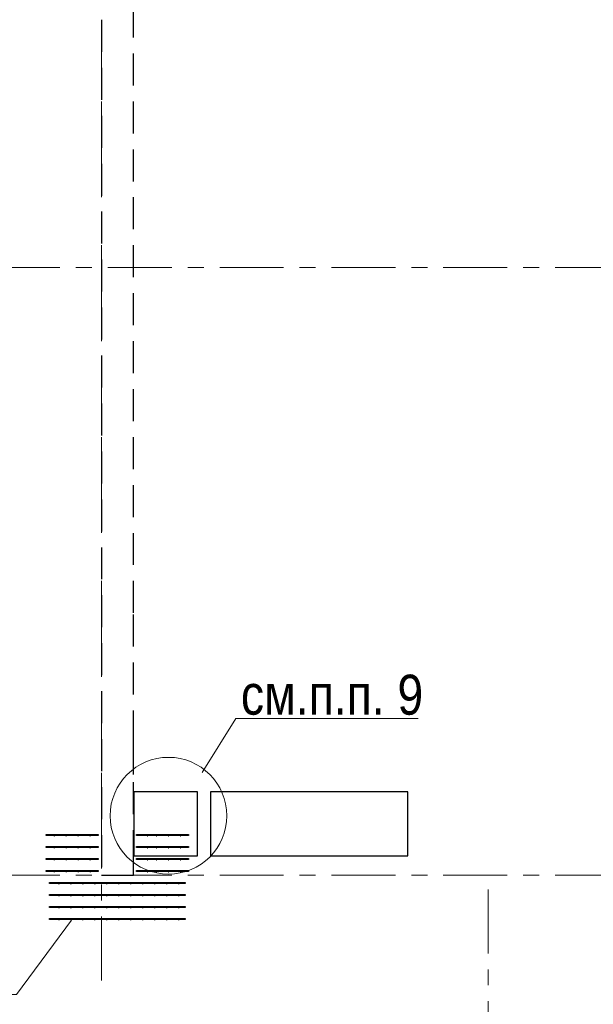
# Model space of a CAD drawing. Header units: metres. Extents: x -38 to 90, y -15 to 21.
# Tile 31 of 129: x 25.52 to 29.11, y 8.19 to 14.35. Entities that reach past the tile are written whole.
import ezdxf

# ---------------------------------------------------------------- set-up
doc = ezdxf.new("R2010")
doc.units = ezdxf.units.M
for name, pattern in [('______11', [0.5, 0.4, -0.05, 0, -0.05]), ('______2', [0.27, 0.2, -0.07]), ('______5', [1.1, 0.8, -0.1, 0.1, -0.1])]:
    doc.linetypes.add(name, pattern=pattern)
for name, color, linetype, lineweight in [('XR$2$Осевая линия (1)', 7, '______5', 13), ('XR$3$Арматурный каркас 01', 4, 'Continuous', 35), ('XR$3$Общий слой (1)_1', 7, 'Continuous', 13), ('XR$3$Перекрытие (1)', 7, 'Continuous', 35), ('XR$3$Текст_ общее_1', 7, 'Continuous', 13), ('XR$3$Фундамент (1)_1', 7, 'Continuous', 35)]:
    doc.layers.add(name, color=color, linetype=linetype, lineweight=lineweight)
doc.layers.add('XR$5$Стена_ бетон несущ.', color=7, linetype='Continuous', lineweight=70, true_color=0xb4b496)
doc.styles.add('ARIAL', font='arial.ttf')

msp = doc.modelspace()

# ---------------------------------------------------------------- hatches: boundary and pattern name
at = {"layer": 'XR$3$Арматурный каркас 01', "linetype": 'Continuous', "lineweight": 50, "transparency": 33554687}
for points in [[(25.737, 9.2432), (25.7368, 9.2444), (25.7362, 9.2454), (25.7352, 9.246), (25.734, 9.2462), (25.7329, 9.246), (25.7319, 9.2454), (25.7313, 9.2444), (25.731, 9.2432), (25.7313, 9.2421), (25.7319, 9.2411), (25.7329, 9.2405), (25.734, 9.2402), (25.7352, 9.2405), (25.7362, 9.2411), (25.7368, 9.2421)], [(25.812, 9.2432), (25.8118, 9.2444), (25.8112, 9.2454), (25.8102, 9.246), (25.809, 9.2462), (25.8079, 9.246), (25.8069, 9.2454), (25.8063, 9.2444), (25.806, 9.2432), (25.8063, 9.2421), (25.8069, 9.2411), (25.8079, 9.2405), (25.809, 9.2402), (25.8102, 9.2405), (25.8112, 9.2411), (25.8118, 9.2421)], [(25.887, 9.2432), (25.8868, 9.2444), (25.8862, 9.2454), (25.8852, 9.246), (25.884, 9.2462), (25.8829, 9.246), (25.8819, 9.2454), (25.8813, 9.2444), (25.881, 9.2432), (25.8813, 9.2421), (25.8819, 9.2411), (25.8829, 9.2405), (25.884, 9.2402), (25.8852, 9.2405), (25.8862, 9.2411), (25.8868, 9.2421)], [(25.962, 9.2432), (25.9618, 9.2444), (25.9612, 9.2454), (25.9602, 9.246), (25.959, 9.2462), (25.9579, 9.246), (25.9569, 9.2454), (25.9563, 9.2444), (25.956, 9.2432), (25.9563, 9.2421), (25.9569, 9.2411), (25.9579, 9.2405), (25.959, 9.2402), (25.9602, 9.2405), (25.9612, 9.2411), (25.9618, 9.2421)], [(26.322, 9.2432), (26.3218, 9.2444), (26.3212, 9.2454), (26.3202, 9.246), (26.319, 9.2462), (26.3179, 9.246), (26.3169, 9.2454), (26.3163, 9.2444), (26.316, 9.2432), (26.3163, 9.2421), (26.3169, 9.2411), (26.3179, 9.2405), (26.319, 9.2402), (26.3202, 9.2405), (26.3212, 9.2411), (26.3218, 9.2421)], [(26.377, 9.2432), (26.3768, 9.2444), (26.3762, 9.2454), (26.3752, 9.246), (26.374, 9.2462), (26.3729, 9.246), (26.3719, 9.2454), (26.3713, 9.2444), (26.371, 9.2432), (26.3713, 9.2421), (26.3719, 9.2411), (26.3729, 9.2405), (26.374, 9.2402), (26.3752, 9.2405), (26.3762, 9.2411), (26.3768, 9.2421)], [(26.452, 9.2432), (26.4518, 9.2444), (26.4512, 9.2454), (26.4502, 9.246), (26.449, 9.2462), (26.4479, 9.246), (26.4469, 9.2454), (26.4463, 9.2444), (26.446, 9.2432), (26.4463, 9.2421), (26.4469, 9.2411), (26.4479, 9.2405), (26.449, 9.2402), (26.4502, 9.2405), (26.4512, 9.2411), (26.4518, 9.2421)], [(26.527, 9.2432), (26.5268, 9.2444), (26.5262, 9.2454), (26.5252, 9.246), (26.524, 9.2462), (26.5229, 9.246), (26.5219, 9.2454), (26.5213, 9.2444), (26.521, 9.2432), (26.5213, 9.2421), (26.5219, 9.2411), (26.5229, 9.2405), (26.524, 9.2402), (26.5252, 9.2405), (26.5262, 9.2411), (26.5268, 9.2421)], [(25.737, 9.1682), (25.7368, 9.1694), (25.7362, 9.1704), (25.7352, 9.171), (25.734, 9.1712), (25.7329, 9.171), (25.7319, 9.1704), (25.7313, 9.1694), (25.731, 9.1682), (25.7313, 9.1671), (25.7319, 9.1661), (25.7329, 9.1655), (25.734, 9.1652), (25.7352, 9.1655), (25.7362, 9.1661), (25.7368, 9.1671)], [(25.812, 9.1682), (25.8118, 9.1694), (25.8112, 9.1704), (25.8102, 9.171), (25.809, 9.1712), (25.8079, 9.171), (25.8069, 9.1704), (25.8063, 9.1694), (25.806, 9.1682), (25.8063, 9.1671), (25.8069, 9.1661), (25.8079, 9.1655), (25.809, 9.1652), (25.8102, 9.1655), (25.8112, 9.1661), (25.8118, 9.1671)], [(25.887, 9.1682), (25.8868, 9.1694), (25.8862, 9.1704), (25.8852, 9.171), (25.884, 9.1712), (25.8829, 9.171), (25.8819, 9.1704), (25.8813, 9.1694), (25.881, 9.1682), (25.8813, 9.1671), (25.8819, 9.1661), (25.8829, 9.1655), (25.884, 9.1652), (25.8852, 9.1655), (25.8862, 9.1661), (25.8868, 9.1671)], [(25.962, 9.1682), (25.9618, 9.1694), (25.9612, 9.1704), (25.9602, 9.171), (25.959, 9.1712), (25.9579, 9.171), (25.9569, 9.1704), (25.9563, 9.1694), (25.956, 9.1682), (25.9563, 9.1671), (25.9569, 9.1661), (25.9579, 9.1655), (25.959, 9.1652), (25.9602, 9.1655), (25.9612, 9.1661), (25.9618, 9.1671)], [(26.322, 9.1682), (26.3218, 9.1694), (26.3212, 9.1704), (26.3202, 9.171), (26.319, 9.1712), (26.3179, 9.171), (26.3169, 9.1704), (26.3163, 9.1694), (26.316, 9.1682), (26.3163, 9.1671), (26.3169, 9.1661), (26.3179, 9.1655), (26.319, 9.1652), (26.3202, 9.1655), (26.3212, 9.1661), (26.3218, 9.1671)], [(26.377, 9.1682), (26.3768, 9.1694), (26.3762, 9.1704), (26.3752, 9.171), (26.374, 9.1712), (26.3729, 9.171), (26.3719, 9.1704), (26.3713, 9.1694), (26.371, 9.1682), (26.3713, 9.1671), (26.3719, 9.1661), (26.3729, 9.1655), (26.374, 9.1652), (26.3752, 9.1655), (26.3762, 9.1661), (26.3768, 9.1671)], [(26.452, 9.1682), (26.4518, 9.1694), (26.4512, 9.1704), (26.4502, 9.171), (26.449, 9.1712), (26.4479, 9.171), (26.4469, 9.1704), (26.4463, 9.1694), (26.446, 9.1682), (26.4463, 9.1671), (26.4469, 9.1661), (26.4479, 9.1655), (26.449, 9.1652), (26.4502, 9.1655), (26.4512, 9.1661), (26.4518, 9.1671)], [(26.527, 9.1682), (26.5268, 9.1694), (26.5262, 9.1704), (26.5252, 9.171), (26.524, 9.1712), (26.5229, 9.171), (26.5219, 9.1704), (26.5213, 9.1694), (26.521, 9.1682), (26.5213, 9.1671), (26.5219, 9.1661), (26.5229, 9.1655), (26.524, 9.1652), (26.5252, 9.1655), (26.5262, 9.1661), (26.5268, 9.1671)], [(25.737, 9.0932), (25.7368, 9.0944), (25.7362, 9.0954), (25.7352, 9.096), (25.734, 9.0962), (25.7329, 9.096), (25.7319, 9.0954), (25.7313, 9.0944), (25.731, 9.0932), (25.7313, 9.0921), (25.7319, 9.0911), (25.7329, 9.0905), (25.734, 9.0902), (25.7352, 9.0905), (25.7362, 9.0911), (25.7368, 9.0921)], [(25.812, 9.0932), (25.8118, 9.0944), (25.8112, 9.0954), (25.8102, 9.096), (25.809, 9.0962), (25.8079, 9.096), (25.8069, 9.0954), (25.8063, 9.0944), (25.806, 9.0932), (25.8063, 9.0921), (25.8069, 9.0911), (25.8079, 9.0905), (25.809, 9.0902), (25.8102, 9.0905), (25.8112, 9.0911), (25.8118, 9.0921)], [(25.887, 9.0932), (25.8868, 9.0944), (25.8862, 9.0954), (25.8852, 9.096), (25.884, 9.0962), (25.8829, 9.096), (25.8819, 9.0954), (25.8813, 9.0944), (25.881, 9.0932), (25.8813, 9.0921), (25.8819, 9.0911), (25.8829, 9.0905), (25.884, 9.0902), (25.8852, 9.0905), (25.8862, 9.0911), (25.8868, 9.0921)], [(25.962, 9.0932), (25.9618, 9.0944), (25.9612, 9.0954), (25.9602, 9.096), (25.959, 9.0962), (25.9579, 9.096), (25.9569, 9.0954), (25.9563, 9.0944), (25.956, 9.0932), (25.9563, 9.0921), (25.9569, 9.0911), (25.9579, 9.0905), (25.959, 9.0902), (25.9602, 9.0905), (25.9612, 9.0911), (25.9618, 9.0921)], [(26.322, 9.0932), (26.3218, 9.0944), (26.3212, 9.0954), (26.3202, 9.096), (26.319, 9.0962), (26.3179, 9.096), (26.3169, 9.0954), (26.3163, 9.0944), (26.316, 9.0932), (26.3163, 9.0921), (26.3169, 9.0911), (26.3179, 9.0905), (26.319, 9.0902), (26.3202, 9.0905), (26.3212, 9.0911), (26.3218, 9.0921)], [(26.377, 9.0932), (26.3768, 9.0944), (26.3762, 9.0954), (26.3752, 9.096), (26.374, 9.0962), (26.3729, 9.096), (26.3719, 9.0954), (26.3713, 9.0944), (26.371, 9.0932), (26.3713, 9.0921), (26.3719, 9.0911), (26.3729, 9.0905), (26.374, 9.0902), (26.3752, 9.0905), (26.3762, 9.0911), (26.3768, 9.0921)], [(26.452, 9.0932), (26.4518, 9.0944), (26.4512, 9.0954), (26.4502, 9.096), (26.449, 9.0962), (26.4479, 9.096), (26.4469, 9.0954), (26.4463, 9.0944), (26.446, 9.0932), (26.4463, 9.0921), (26.4469, 9.0911), (26.4479, 9.0905), (26.449, 9.0902), (26.4502, 9.0905), (26.4512, 9.0911), (26.4518, 9.0921)], [(26.527, 9.0932), (26.5268, 9.0944), (26.5262, 9.0954), (26.5252, 9.096), (26.524, 9.0962), (26.5229, 9.096), (26.5219, 9.0954), (26.5213, 9.0944), (26.521, 9.0932), (26.5213, 9.0921), (26.5219, 9.0911), (26.5229, 9.0905), (26.524, 9.0902), (26.5252, 9.0905), (26.5262, 9.0911), (26.5268, 9.0921)], [(25.737, 9.0182), (25.7368, 9.0194), (25.7362, 9.0204), (25.7352, 9.021), (25.734, 9.0212), (25.7329, 9.021), (25.7319, 9.0204), (25.7313, 9.0194), (25.731, 9.0182), (25.7313, 9.0171), (25.7319, 9.0161), (25.7329, 9.0155), (25.734, 9.0152), (25.7352, 9.0155), (25.7362, 9.0161), (25.7368, 9.0171)], [(25.812, 9.0182), (25.8118, 9.0194), (25.8112, 9.0204), (25.8102, 9.021), (25.809, 9.0212), (25.8079, 9.021), (25.8069, 9.0204), (25.8063, 9.0194), (25.806, 9.0182), (25.8063, 9.0171), (25.8069, 9.0161), (25.8079, 9.0155), (25.809, 9.0152), (25.8102, 9.0155), (25.8112, 9.0161), (25.8118, 9.0171)], [(25.887, 9.0182), (25.8868, 9.0194), (25.8862, 9.0204), (25.8852, 9.021), (25.884, 9.0212), (25.8829, 9.021), (25.8819, 9.0204), (25.8813, 9.0194), (25.881, 9.0182), (25.8813, 9.0171), (25.8819, 9.0161), (25.8829, 9.0155), (25.884, 9.0152), (25.8852, 9.0155), (25.8862, 9.0161), (25.8868, 9.0171)], [(25.962, 9.0182), (25.9618, 9.0194), (25.9612, 9.0204), (25.9602, 9.021), (25.959, 9.0212), (25.9579, 9.021), (25.9569, 9.0204), (25.9563, 9.0194), (25.956, 9.0182), (25.9563, 9.0171), (25.9569, 9.0161), (25.9579, 9.0155), (25.959, 9.0152), (25.9602, 9.0155), (25.9612, 9.0161), (25.9618, 9.0171)], [(26.322, 9.0182), (26.3218, 9.0194), (26.3212, 9.0204), (26.3202, 9.021), (26.319, 9.0212), (26.3179, 9.021), (26.3169, 9.0204), (26.3163, 9.0194), (26.316, 9.0182), (26.3163, 9.0171), (26.3169, 9.0161), (26.3179, 9.0155), (26.319, 9.0152), (26.3202, 9.0155), (26.3212, 9.0161), (26.3218, 9.0171)], [(26.377, 9.0182), (26.3768, 9.0194), (26.3762, 9.0204), (26.3752, 9.021), (26.374, 9.0212), (26.3729, 9.021), (26.3719, 9.0204), (26.3713, 9.0194), (26.371, 9.0182), (26.3713, 9.0171), (26.3719, 9.0161), (26.3729, 9.0155), (26.374, 9.0152), (26.3752, 9.0155), (26.3762, 9.0161), (26.3768, 9.0171)], [(26.452, 9.0182), (26.4518, 9.0194), (26.4512, 9.0204), (26.4502, 9.021), (26.449, 9.0212), (26.4479, 9.021), (26.4469, 9.0204), (26.4463, 9.0194), (26.446, 9.0182), (26.4463, 9.0171), (26.4469, 9.0161), (26.4479, 9.0155), (26.449, 9.0152), (26.4502, 9.0155), (26.4512, 9.0161), (26.4518, 9.0171)], [(26.527, 9.0182), (26.5268, 9.0194), (26.5262, 9.0204), (26.5252, 9.021), (26.524, 9.0212), (26.5229, 9.021), (26.5219, 9.0204), (26.5213, 9.0194), (26.521, 9.0182), (26.5213, 9.0171), (26.5219, 9.0161), (26.5229, 9.0155), (26.524, 9.0152), (26.5252, 9.0155), (26.5262, 9.0161), (26.5268, 9.0171)], [(25.767, 8.9432), (25.7668, 8.9444), (25.7662, 8.9454), (25.7652, 8.946), (25.764, 8.9462), (25.7629, 8.946), (25.7619, 8.9454), (25.7613, 8.9444), (25.761, 8.9432), (25.7613, 8.9421), (25.7619, 8.9411), (25.7629, 8.9405), (25.764, 8.9402), (25.7652, 8.9405), (25.7662, 8.9411), (25.7668, 8.9421)], [(25.842, 8.9432), (25.8418, 8.9444), (25.8412, 8.9454), (25.8402, 8.946), (25.839, 8.9462), (25.8379, 8.946), (25.8369, 8.9454), (25.8363, 8.9444), (25.836, 8.9432), (25.8363, 8.9421), (25.8369, 8.9411), (25.8379, 8.9405), (25.839, 8.9402), (25.8402, 8.9405), (25.8412, 8.9411), (25.8418, 8.9421)], [(25.917, 8.9432), (25.9168, 8.9444), (25.9162, 8.9454), (25.9152, 8.946), (25.914, 8.9462), (25.9129, 8.946), (25.9119, 8.9454), (25.9113, 8.9444), (25.911, 8.9432), (25.9113, 8.9421), (25.9119, 8.9411), (25.9129, 8.9405), (25.914, 8.9402), (25.9152, 8.9405), (25.9162, 8.9411), (25.9168, 8.9421)], [(25.992, 8.9432), (25.9918, 8.9444), (25.9912, 8.9454), (25.9902, 8.946), (25.989, 8.9462), (25.9879, 8.946), (25.9869, 8.9454), (25.9863, 8.9444), (25.986, 8.9432), (25.9863, 8.9421), (25.9869, 8.9411), (25.9879, 8.9405), (25.989, 8.9402), (25.9902, 8.9405), (25.9912, 8.9411), (25.9918, 8.9421)], [(26.067, 8.9432), (26.0668, 8.9444), (26.0662, 8.9454), (26.0652, 8.946), (26.064, 8.9462), (26.0629, 8.946), (26.0619, 8.9454), (26.0613, 8.9444), (26.061, 8.9432), (26.0613, 8.9421), (26.0619, 8.9411), (26.0629, 8.9405), (26.064, 8.9402), (26.0652, 8.9405), (26.0662, 8.9411), (26.0668, 8.9421)], [(26.142, 8.9432), (26.1418, 8.9444), (26.1412, 8.9454), (26.1402, 8.946), (26.139, 8.9462), (26.1379, 8.946), (26.1369, 8.9454), (26.1363, 8.9444), (26.136, 8.9432), (26.1363, 8.9421), (26.1369, 8.9411), (26.1379, 8.9405), (26.139, 8.9402), (26.1402, 8.9405), (26.1412, 8.9411), (26.1418, 8.9421)], [(26.217, 8.9432), (26.2168, 8.9444), (26.2162, 8.9454), (26.2152, 8.946), (26.214, 8.9462), (26.2129, 8.946), (26.2119, 8.9454), (26.2113, 8.9444), (26.211, 8.9432), (26.2113, 8.9421), (26.2119, 8.9411), (26.2129, 8.9405), (26.214, 8.9402), (26.2152, 8.9405), (26.2162, 8.9411), (26.2168, 8.9421)], [(26.292, 8.9432), (26.2918, 8.9444), (26.2912, 8.9454), (26.2902, 8.946), (26.289, 8.9462), (26.2879, 8.946), (26.2869, 8.9454), (26.2863, 8.9444), (26.286, 8.9432), (26.2863, 8.9421), (26.2869, 8.9411), (26.2879, 8.9405), (26.289, 8.9402), (26.2902, 8.9405), (26.2912, 8.9411), (26.2918, 8.9421)], [(26.367, 8.9432), (26.3668, 8.9444), (26.3662, 8.9454), (26.3652, 8.946), (26.364, 8.9462), (26.3629, 8.946), (26.3619, 8.9454), (26.3613, 8.9444), (26.361, 8.9432), (26.3613, 8.9421), (26.3619, 8.9411), (26.3629, 8.9405), (26.364, 8.9402), (26.3652, 8.9405), (26.3662, 8.9411), (26.3668, 8.9421)], [(26.442, 8.9432), (26.4418, 8.9444), (26.4412, 8.9454), (26.4402, 8.946), (26.439, 8.9462), (26.4379, 8.946), (26.4369, 8.9454), (26.4363, 8.9444), (26.436, 8.9432), (26.4363, 8.9421), (26.4369, 8.9411), (26.4379, 8.9405), (26.439, 8.9402), (26.4402, 8.9405), (26.4412, 8.9411), (26.4418, 8.9421)], [(26.517, 8.9432), (26.5168, 8.9444), (26.5162, 8.9454), (26.5152, 8.946), (26.514, 8.9462), (26.5129, 8.946), (26.5119, 8.9454), (26.5113, 8.9444), (26.511, 8.9432), (26.5113, 8.9421), (26.5119, 8.9411), (26.5129, 8.9405), (26.514, 8.9402), (26.5152, 8.9405), (26.5162, 8.9411), (26.5168, 8.9421)], [(25.767, 8.8682), (25.7668, 8.8694), (25.7662, 8.8704), (25.7652, 8.871), (25.764, 8.8712), (25.7629, 8.871), (25.7619, 8.8704), (25.7613, 8.8694), (25.761, 8.8682), (25.7613, 8.8671), (25.7619, 8.8661), (25.7629, 8.8655), (25.764, 8.8652), (25.7652, 8.8655), (25.7662, 8.8661), (25.7668, 8.8671)], [(25.842, 8.8682), (25.8418, 8.8694), (25.8412, 8.8704), (25.8402, 8.871), (25.839, 8.8712), (25.8379, 8.871), (25.8369, 8.8704), (25.8363, 8.8694), (25.836, 8.8682), (25.8363, 8.8671), (25.8369, 8.8661), (25.8379, 8.8655), (25.839, 8.8652), (25.8402, 8.8655), (25.8412, 8.8661), (25.8418, 8.8671)], [(25.917, 8.8682), (25.9168, 8.8694), (25.9162, 8.8704), (25.9152, 8.871), (25.914, 8.8712), (25.9129, 8.871), (25.9119, 8.8704), (25.9113, 8.8694), (25.911, 8.8682), (25.9113, 8.8671), (25.9119, 8.8661), (25.9129, 8.8655), (25.914, 8.8652), (25.9152, 8.8655), (25.9162, 8.8661), (25.9168, 8.8671)], [(25.992, 8.8682), (25.9918, 8.8694), (25.9912, 8.8704), (25.9902, 8.871), (25.989, 8.8712), (25.9879, 8.871), (25.9869, 8.8704), (25.9863, 8.8694), (25.986, 8.8682), (25.9863, 8.8671), (25.9869, 8.8661), (25.9879, 8.8655), (25.989, 8.8652), (25.9902, 8.8655), (25.9912, 8.8661), (25.9918, 8.8671)], [(26.067, 8.8682), (26.0668, 8.8694), (26.0662, 8.8704), (26.0652, 8.871), (26.064, 8.8712), (26.0629, 8.871), (26.0619, 8.8704), (26.0613, 8.8694), (26.061, 8.8682), (26.0613, 8.8671), (26.0619, 8.8661), (26.0629, 8.8655), (26.064, 8.8652), (26.0652, 8.8655), (26.0662, 8.8661), (26.0668, 8.8671)], [(26.142, 8.8682), (26.1418, 8.8694), (26.1412, 8.8704), (26.1402, 8.871), (26.139, 8.8712), (26.1379, 8.871), (26.1369, 8.8704), (26.1363, 8.8694), (26.136, 8.8682), (26.1363, 8.8671), (26.1369, 8.8661), (26.1379, 8.8655), (26.139, 8.8652), (26.1402, 8.8655), (26.1412, 8.8661), (26.1418, 8.8671)], [(26.217, 8.8682), (26.2168, 8.8694), (26.2162, 8.8704), (26.2152, 8.871), (26.214, 8.8712), (26.2129, 8.871), (26.2119, 8.8704), (26.2113, 8.8694), (26.211, 8.8682), (26.2113, 8.8671), (26.2119, 8.8661), (26.2129, 8.8655), (26.214, 8.8652), (26.2152, 8.8655), (26.2162, 8.8661), (26.2168, 8.8671)], [(26.292, 8.8682), (26.2918, 8.8694), (26.2912, 8.8704), (26.2902, 8.871), (26.289, 8.8712), (26.2879, 8.871), (26.2869, 8.8704), (26.2863, 8.8694), (26.286, 8.8682), (26.2863, 8.8671), (26.2869, 8.8661), (26.2879, 8.8655), (26.289, 8.8652), (26.2902, 8.8655), (26.2912, 8.8661), (26.2918, 8.8671)], [(26.367, 8.8682), (26.3668, 8.8694), (26.3662, 8.8704), (26.3652, 8.871), (26.364, 8.8712), (26.3629, 8.871), (26.3619, 8.8704), (26.3613, 8.8694), (26.361, 8.8682), (26.3613, 8.8671), (26.3619, 8.8661), (26.3629, 8.8655), (26.364, 8.8652), (26.3652, 8.8655), (26.3662, 8.8661), (26.3668, 8.8671)], [(26.442, 8.8682), (26.4418, 8.8694), (26.4412, 8.8704), (26.4402, 8.871), (26.439, 8.8712), (26.4379, 8.871), (26.4369, 8.8704), (26.4363, 8.8694), (26.436, 8.8682), (26.4363, 8.8671), (26.4369, 8.8661), (26.4379, 8.8655), (26.439, 8.8652), (26.4402, 8.8655), (26.4412, 8.8661), (26.4418, 8.8671)], [(26.517, 8.8682), (26.5168, 8.8694), (26.5162, 8.8704), (26.5152, 8.871), (26.514, 8.8712), (26.5129, 8.871), (26.5119, 8.8704), (26.5113, 8.8694), (26.511, 8.8682), (26.5113, 8.8671), (26.5119, 8.8661), (26.5129, 8.8655), (26.514, 8.8652), (26.5152, 8.8655), (26.5162, 8.8661), (26.5168, 8.8671)], [(25.767, 8.7932), (25.7668, 8.7944), (25.7662, 8.7954), (25.7652, 8.796), (25.764, 8.7962), (25.7629, 8.796), (25.7619, 8.7954), (25.7613, 8.7944), (25.761, 8.7932), (25.7613, 8.7921), (25.7619, 8.7911), (25.7629, 8.7905), (25.764, 8.7902), (25.7652, 8.7905), (25.7662, 8.7911), (25.7668, 8.7921)], [(25.842, 8.7932), (25.8418, 8.7944), (25.8412, 8.7954), (25.8402, 8.796), (25.839, 8.7962), (25.8379, 8.796), (25.8369, 8.7954), (25.8363, 8.7944), (25.836, 8.7932), (25.8363, 8.7921), (25.8369, 8.7911), (25.8379, 8.7905), (25.839, 8.7902), (25.8402, 8.7905), (25.8412, 8.7911), (25.8418, 8.7921)], [(25.917, 8.7932), (25.9168, 8.7944), (25.9162, 8.7954), (25.9152, 8.796), (25.914, 8.7962), (25.9129, 8.796), (25.9119, 8.7954), (25.9113, 8.7944), (25.911, 8.7932), (25.9113, 8.7921), (25.9119, 8.7911), (25.9129, 8.7905), (25.914, 8.7902), (25.9152, 8.7905), (25.9162, 8.7911), (25.9168, 8.7921)], [(25.992, 8.7932), (25.9918, 8.7944), (25.9912, 8.7954), (25.9902, 8.796), (25.989, 8.7962), (25.9879, 8.796), (25.9869, 8.7954), (25.9863, 8.7944), (25.986, 8.7932), (25.9863, 8.7921), (25.9869, 8.7911), (25.9879, 8.7905), (25.989, 8.7902), (25.9902, 8.7905), (25.9912, 8.7911), (25.9918, 8.7921)], [(26.067, 8.7932), (26.0668, 8.7944), (26.0662, 8.7954), (26.0652, 8.796), (26.064, 8.7962), (26.0629, 8.796), (26.0619, 8.7954), (26.0613, 8.7944), (26.061, 8.7932), (26.0613, 8.7921), (26.0619, 8.7911), (26.0629, 8.7905), (26.064, 8.7902), (26.0652, 8.7905), (26.0662, 8.7911), (26.0668, 8.7921)], [(26.142, 8.7932), (26.1418, 8.7944), (26.1412, 8.7954), (26.1402, 8.796), (26.139, 8.7962), (26.1379, 8.796), (26.1369, 8.7954), (26.1363, 8.7944), (26.136, 8.7932), (26.1363, 8.7921), (26.1369, 8.7911), (26.1379, 8.7905), (26.139, 8.7902), (26.1402, 8.7905), (26.1412, 8.7911), (26.1418, 8.7921)], [(26.217, 8.7932), (26.2168, 8.7944), (26.2162, 8.7954), (26.2152, 8.796), (26.214, 8.7962), (26.2129, 8.796), (26.2119, 8.7954), (26.2113, 8.7944), (26.211, 8.7932), (26.2113, 8.7921), (26.2119, 8.7911), (26.2129, 8.7905), (26.214, 8.7902), (26.2152, 8.7905), (26.2162, 8.7911), (26.2168, 8.7921)], [(26.292, 8.7932), (26.2918, 8.7944), (26.2912, 8.7954), (26.2902, 8.796), (26.289, 8.7962), (26.2879, 8.796), (26.2869, 8.7954), (26.2863, 8.7944), (26.286, 8.7932), (26.2863, 8.7921), (26.2869, 8.7911), (26.2879, 8.7905), (26.289, 8.7902), (26.2902, 8.7905), (26.2912, 8.7911), (26.2918, 8.7921)], [(26.367, 8.7932), (26.3668, 8.7944), (26.3662, 8.7954), (26.3652, 8.796), (26.364, 8.7962), (26.3629, 8.796), (26.3619, 8.7954), (26.3613, 8.7944), (26.361, 8.7932), (26.3613, 8.7921), (26.3619, 8.7911), (26.3629, 8.7905), (26.364, 8.7902), (26.3652, 8.7905), (26.3662, 8.7911), (26.3668, 8.7921)], [(26.442, 8.7932), (26.4418, 8.7944), (26.4412, 8.7954), (26.4402, 8.796), (26.439, 8.7962), (26.4379, 8.796), (26.4369, 8.7954), (26.4363, 8.7944), (26.436, 8.7932), (26.4363, 8.7921), (26.4369, 8.7911), (26.4379, 8.7905), (26.439, 8.7902), (26.4402, 8.7905), (26.4412, 8.7911), (26.4418, 8.7921)], [(26.517, 8.7932), (26.5168, 8.7944), (26.5162, 8.7954), (26.5152, 8.796), (26.514, 8.7962), (26.5129, 8.796), (26.5119, 8.7954), (26.5113, 8.7944), (26.511, 8.7932), (26.5113, 8.7921), (26.5119, 8.7911), (26.5129, 8.7905), (26.514, 8.7902), (26.5152, 8.7905), (26.5162, 8.7911), (26.5168, 8.7921)], [(25.767, 8.7182), (25.7668, 8.7194), (25.7662, 8.7204), (25.7652, 8.721), (25.764, 8.7212), (25.7629, 8.721), (25.7619, 8.7204), (25.7613, 8.7194), (25.761, 8.7182), (25.7613, 8.7171), (25.7619, 8.7161), (25.7629, 8.7155), (25.764, 8.7152), (25.7652, 8.7155), (25.7662, 8.7161), (25.7668, 8.7171)], [(25.842, 8.7182), (25.8418, 8.7194), (25.8412, 8.7204), (25.8402, 8.721), (25.839, 8.7212), (25.8379, 8.721), (25.8369, 8.7204), (25.8363, 8.7194), (25.836, 8.7182), (25.8363, 8.7171), (25.8369, 8.7161), (25.8379, 8.7155), (25.839, 8.7152), (25.8402, 8.7155), (25.8412, 8.7161), (25.8418, 8.7171)], [(25.917, 8.7182), (25.9168, 8.7194), (25.9162, 8.7204), (25.9152, 8.721), (25.914, 8.7212), (25.9129, 8.721), (25.9119, 8.7204), (25.9113, 8.7194), (25.911, 8.7182), (25.9113, 8.7171), (25.9119, 8.7161), (25.9129, 8.7155), (25.914, 8.7152), (25.9152, 8.7155), (25.9162, 8.7161), (25.9168, 8.7171)], [(25.992, 8.7182), (25.9918, 8.7194), (25.9912, 8.7204), (25.9902, 8.721), (25.989, 8.7212), (25.9879, 8.721), (25.9869, 8.7204), (25.9863, 8.7194), (25.986, 8.7182), (25.9863, 8.7171), (25.9869, 8.7161), (25.9879, 8.7155), (25.989, 8.7152), (25.9902, 8.7155), (25.9912, 8.7161), (25.9918, 8.7171)], [(26.067, 8.7182), (26.0668, 8.7194), (26.0662, 8.7204), (26.0652, 8.721), (26.064, 8.7212), (26.0629, 8.721), (26.0619, 8.7204), (26.0613, 8.7194), (26.061, 8.7182), (26.0613, 8.7171), (26.0619, 8.7161), (26.0629, 8.7155), (26.064, 8.7152), (26.0652, 8.7155), (26.0662, 8.7161), (26.0668, 8.7171)], [(26.142, 8.7182), (26.1418, 8.7194), (26.1412, 8.7204), (26.1402, 8.721), (26.139, 8.7212), (26.1379, 8.721), (26.1369, 8.7204), (26.1363, 8.7194), (26.136, 8.7182), (26.1363, 8.7171), (26.1369, 8.7161), (26.1379, 8.7155), (26.139, 8.7152), (26.1402, 8.7155), (26.1412, 8.7161), (26.1418, 8.7171)], [(26.217, 8.7182), (26.2168, 8.7194), (26.2162, 8.7204), (26.2152, 8.721), (26.214, 8.7212), (26.2129, 8.721), (26.2119, 8.7204), (26.2113, 8.7194), (26.211, 8.7182), (26.2113, 8.7171), (26.2119, 8.7161), (26.2129, 8.7155), (26.214, 8.7152), (26.2152, 8.7155), (26.2162, 8.7161), (26.2168, 8.7171)], [(26.292, 8.7182), (26.2918, 8.7194), (26.2912, 8.7204), (26.2902, 8.721), (26.289, 8.7212), (26.2879, 8.721), (26.2869, 8.7204), (26.2863, 8.7194), (26.286, 8.7182), (26.2863, 8.7171), (26.2869, 8.7161), (26.2879, 8.7155), (26.289, 8.7152), (26.2902, 8.7155), (26.2912, 8.7161), (26.2918, 8.7171)], [(26.367, 8.7182), (26.3668, 8.7194), (26.3662, 8.7204), (26.3652, 8.721), (26.364, 8.7212), (26.3629, 8.721), (26.3619, 8.7204), (26.3613, 8.7194), (26.361, 8.7182), (26.3613, 8.7171), (26.3619, 8.7161), (26.3629, 8.7155), (26.364, 8.7152), (26.3652, 8.7155), (26.3662, 8.7161), (26.3668, 8.7171)], [(26.442, 8.7182), (26.4418, 8.7194), (26.4412, 8.7204), (26.4402, 8.721), (26.439, 8.7212), (26.4379, 8.721), (26.4369, 8.7204), (26.4363, 8.7194), (26.436, 8.7182), (26.4363, 8.7171), (26.4369, 8.7161), (26.4379, 8.7155), (26.439, 8.7152), (26.4402, 8.7155), (26.4412, 8.7161), (26.4418, 8.7171)], [(26.517, 8.7182), (26.5168, 8.7194), (26.5162, 8.7204), (26.5152, 8.721), (26.514, 8.7212), (26.5129, 8.721), (26.5119, 8.7204), (26.5113, 8.7194), (26.511, 8.7182), (26.5113, 8.7171), (26.5119, 8.7161), (26.5129, 8.7155), (26.514, 8.7152), (26.5152, 8.7155), (26.5162, 8.7161), (26.5168, 8.7171)]]:
    msp.add_hatch(color=2, dxfattribs=at).paths.add_polyline_path(points)

# ---------------------------------------------------------------- linework, layer by layer
at = {"layer": 'XR$2$Осевая линия (1)', "color": 253, "linetype": '______11', "lineweight": 13, "true_color": 0xa0a0a0, "transparency": 33554687}
for p, q in [((26.03, 8.34), (26.03, 19.78)), ((-2.63, 12.8), (62.6, 12.8)), ((-2.63, 9), (62.6, 9)), ((28.45, -3.39), (28.45, 8.92))]:
    msp.add_line(p, q, dxfattribs=at)
at = {"layer": 'XR$3$Арматурный каркас 01', "color": 2, "linetype": 'Continuous', "lineweight": 25, "transparency": 33554687}
for points in [[(26.009, 9.2472), (25.684, 9.2472), (25.684, 9.2532), (26.009, 9.2532), (26.009, 9.2472)], [(26.009, 9.2472), (25.684, 9.2472), (25.684, 9.2532), (26.009, 9.2532), (26.009, 9.2472)], [(26.249, 9.2532), (26.574, 9.2532), (26.574, 9.2472), (26.249, 9.2472), (26.249, 9.2532)], [(26.249, 9.2532), (26.574, 9.2532), (26.574, 9.2472), (26.249, 9.2472), (26.249, 9.2532)], [(26.009, 9.1722), (25.684, 9.1722), (25.684, 9.1782), (26.009, 9.1782), (26.009, 9.1722)], [(26.009, 9.1722), (25.684, 9.1722), (25.684, 9.1782), (26.009, 9.1782), (26.009, 9.1722)], [(26.249, 9.1782), (26.574, 9.1782), (26.574, 9.1722), (26.249, 9.1722), (26.249, 9.1782)], [(26.249, 9.1782), (26.574, 9.1782), (26.574, 9.1722), (26.249, 9.1722), (26.249, 9.1782)], [(26.009, 9.0972), (25.684, 9.0972), (25.684, 9.1032), (26.009, 9.1032), (26.009, 9.0972)], [(26.009, 9.0972), (25.684, 9.0972), (25.684, 9.1032), (26.009, 9.1032), (26.009, 9.0972)], [(26.249, 9.1032), (26.574, 9.1032), (26.574, 9.0972), (26.249, 9.0972), (26.249, 9.1032)], [(26.249, 9.1032), (26.574, 9.1032), (26.574, 9.0972), (26.249, 9.0972), (26.249, 9.1032)], [(26.009, 9.0222), (25.684, 9.0222), (25.684, 9.0282), (26.009, 9.0282), (26.009, 9.0222)], [(26.009, 9.0222), (25.684, 9.0222), (25.684, 9.0282), (26.009, 9.0282), (26.009, 9.0222)], [(26.249, 9.0282), (26.574, 9.0282), (26.574, 9.0222), (26.249, 9.0222), (26.249, 9.0282)], [(26.249, 9.0282), (26.574, 9.0282), (26.574, 9.0222), (26.249, 9.0222), (26.249, 9.0282)], [(25.704, 8.9532), (26.554, 8.9532), (26.554, 8.9472), (25.704, 8.9472), (25.704, 8.9532)], [(25.704, 8.9532), (26.554, 8.9532), (26.554, 8.9472), (25.704, 8.9472), (25.704, 8.9532)], [(25.704, 8.8782), (26.554, 8.8782), (26.554, 8.8722), (25.704, 8.8722), (25.704, 8.8782)], [(25.704, 8.8782), (26.554, 8.8782), (26.554, 8.8722), (25.704, 8.8722), (25.704, 8.8782)], [(25.704, 8.8032), (26.554, 8.8032), (26.554, 8.7972), (25.704, 8.7972), (25.704, 8.8032)], [(25.704, 8.8032), (26.554, 8.8032), (26.554, 8.7972), (25.704, 8.7972), (25.704, 8.8032)], [(25.704, 8.7282), (26.554, 8.7282), (26.554, 8.7222), (25.704, 8.7222), (25.704, 8.7282)], [(25.704, 8.7282), (26.554, 8.7282), (26.554, 8.7222), (25.704, 8.7222), (25.704, 8.7282)]]:
    msp.add_lwpolyline(points, dxfattribs=at)
at = {"layer": 'XR$3$Общий слой (1)_1', "color": 7, "linetype": 'Continuous', "lineweight": 13, "transparency": 33554687}
msp.add_lwpolyline([(26.6602, 9.6411), (26.8716, 9.9797), (28.0116, 9.9797)], dxfattribs=at)
msp.add_circle((26.4494, 9.371), 0.3652, dxfattribs=at)
at = {"layer": 'XR$3$Перекрытие (1)', "color": 7, "linetype": 'Continuous', "lineweight": 25, "transparency": 33554687}
for p, q in [((26.632, 9.5203), (26.232, 9.5202)), ((26.232, 9.5202), (26.232, 9.1202)), ((26.632, 9.1203), (26.632, 9.5203)), ((26.7123, 9.5202), (26.7123, 9.1202)), ((27.9473, 9.5202), (26.7123, 9.5202)), ((27.9473, 9.1202), (27.9473, 9.5202)), ((26.232, 9.1202), (26.632, 9.1203)), ((26.7123, 9.1202), (27.9473, 9.1202))]:
    msp.add_line(p, q, dxfattribs=at)
at = {"layer": 'XR$3$Текст_ общее_1', "color": 7, "linetype": 'Continuous', "lineweight": 13, "transparency": 33554687}
msp.add_lwpolyline([(25.842, 8.7182), (25.4975, 8.2525), (23.7875, 8.2525)], dxfattribs=at)
at = {"layer": 'XR$5$Стена_ бетон несущ.', "color": 253, "linetype": '______2', "lineweight": -3, "true_color": 0xa0a0a0, "transparency": 33554687}
for p, q in [((26.03, 16.45), (26.03, 9)), ((26.23, 10.6396), (26.23, 15.35)), ((26.23, 9.8294), (26.23, 10.6396)), ((26.23, 9.6294), (26.23, 9.8294)), ((26.23, 9.08), (26.23, 9.6294)), ((26.23, 9), (26.23, 9.08)), ((26.03, 9), (26.229, 9)), ((26.229, 9), (26.23, 9))]:
    msp.add_line(p, q, dxfattribs=at)

# ---------------------------------------------------------------- texts
at = {"layer": 'XR$3$Фундамент (1)_1', "color": 7, "linetype": 'Continuous', "lineweight": 13, "transparency": 33554687, "insert": (26.9027, 10.1264), "char_height": 0.25, "width": 1.482417, "attachment_point": 4, "style": 'ARIAL'}
msp.add_mtext('\\W0.83;см.п.п. 9', dxfattribs=at)

doc.saveas('drawing.dxf')
